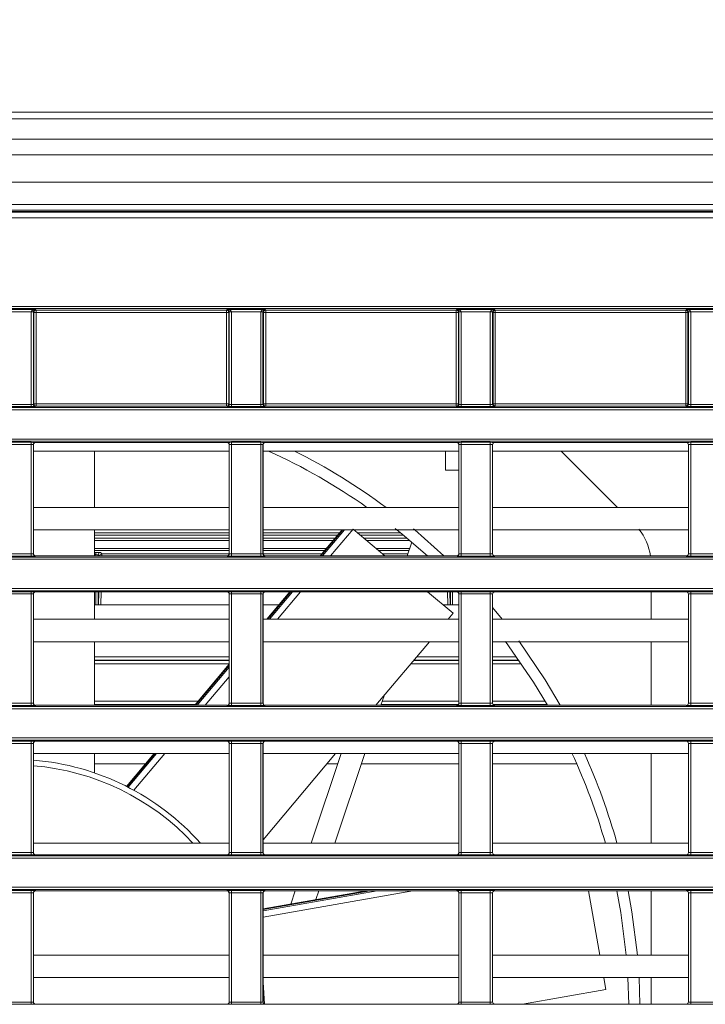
# Model space of a CAD drawing. Header units: millimetres. Extents: x 0 to 1118, y 0 to 864.
# Tile 92 of 256: x 130 to 146, y 437 to 459. Entities that reach past the tile are written whole.
import ezdxf

# ---------------------------------------------------------------- set-up
doc = ezdxf.new("R2010")
doc.units = ezdxf.units.MM
doc.styles.add('SLDTEXTSTYLE0', font='TXT', dxfattribs={"width": 0.605})
doc.dimstyles.new('SLDDIMSTYLE0', dxfattribs={"dimtxt": 3.175, "dimasz": 3.302, "dimexe": 0, "dimexo": 0.0625, "dimgap": 0.79375, "dimtad": 0, "dimtih": 1, "dimtoh": 1, "dimdec": 1, "dimlfac": 4, "dimrnd": 1e-09, "dimzin": 12, "dimdsep": 46, "dimtxsty": 'SLDTEXTSTYLE0', "dimsah": 1, "dimcen": 0.09, "dimadec": 0, "dimazin": 3, "dimtfac": 1, "dimtofl": 0, "dimtmove": 0, "dimatfit": 3, "dimfxl": 1, "dimfrac": 2, "dimtolj": 1, "dimtzin": 12, "dimarcsym": 0})

# ---------------------------------------------------------------- blocks, each defined once
blk = doc.blocks.new('_D_11')
at = {"color": 7, "linetype": 'Continuous', "lineweight": 0}
for p, q in [((93.377, 440.689), (93.377, 479.923)), ((315.67, 440.689), (315.67, 479.923)), ((93.377, 478.323), (199.067, 478.323)), ((315.67, 478.323), (209.981, 478.323))]:
    blk.add_line(p, q, dxfattribs=at)
for points in [[(93.377, 478.323), (96.679, 477.815), (96.679, 478.831)], [(315.67, 478.323), (312.368, 478.831), (312.368, 477.815)]]:
    blk.add_solid(points, dxfattribs=at)
at = {"color": 7, "linetype": 'Continuous', "lineweight": 0, "insert": (199.067, 479.98), "char_height": 3.175, "attachment_point": 1, "style": 'SLDTEXTSTYLE0'}
blk.add_mtext('889.2', dxfattribs=at)

msp = doc.modelspace()

# ---------------------------------------------------------------- linework, layer by layer
at = {"color": 7, "linetype": 'Continuous', "lineweight": 15}
for p, q in [((306.6114, 457.3386), (102.4364, 457.3386)), ((101.6538, 455.1208), (307.394, 455.1208)), ((306.6114, 455.2761), (102.4364, 455.2761)), ((107.0342, 450.7395), (217.2887, 450.7395)), ((216.6028, 449.9878), (107.3313, 449.9878)), ((130.589, 449.912), (130.589, 447.4791)), ((134.9088, 449.962), (130.639, 449.962)), ((134.9588, 447.4791), (134.9588, 449.912)), ((135.714, 449.912), (135.714, 447.4791)), ((140.0338, 449.962), (135.764, 449.962)), ((140.0838, 447.4791), (140.0838, 449.912)), ((140.839, 449.912), (140.839, 447.4791)), ((145.1588, 449.962), (140.889, 449.962)), ((145.2088, 447.4791), (145.2088, 449.912)), ((134.9588, 449.7714), (130.589, 449.7714)), ((131.948, 448.5139), (131.948, 449.7714)), ((140.0838, 449.7714), (135.714, 449.7714)), ((139.7858, 449.7714), (139.7858, 449.3459)), ((145.2088, 449.7714), (140.839, 449.7714)), ((142.3688, 449.7714), (143.6263, 448.5139)), ((134.9588, 448.5139), (130.589, 448.5139)), ((140.0838, 448.5139), (135.714, 448.5139)), ((145.2088, 448.5139), (140.839, 448.5139)), ((134.9588, 448.0139), (130.589, 448.0139)), ((131.948, 447.4291), (131.948, 448.0139)), ((140.0838, 448.0139), (135.714, 448.0139)), ((137.4779, 448.0139), (136.9872, 447.4291)), ((137.722, 448.0238), (138.4307, 447.4291)), ((145.2088, 448.0139), (140.839, 448.0139)), ((138.9323, 447.4291), (139.0354, 447.7373)), ((107.297, 447.4034), (216.6029, 447.4034)), ((134.9088, 447.4291), (130.639, 447.4291)), ((140.0338, 447.4291), (135.764, 447.4291)), ((145.1588, 447.4291), (140.889, 447.4291)), ((217.2888, 446.6517), (107.297, 446.6517)), ((130.589, 446.5759), (130.589, 444.143)), ((134.9088, 446.6259), (130.639, 446.6259)), ((131.948, 446.0139), (131.948, 446.6259)), ((132.04, 446.3386), (132.048, 446.6259)), ((134.9588, 444.143), (134.9588, 446.5759)), ((135.714, 446.5759), (135.714, 444.143)), ((140.0338, 446.6259), (135.764, 446.6259)), ((136.3132, 446.6259), (135.7998, 446.0139)), ((139.388, 446.6259), (139.9585, 446.1472)), ((139.8798, 446.6259), (139.8878, 446.3386)), ((140.0838, 444.143), (140.0838, 446.5759)), ((140.839, 446.5759), (140.839, 444.143)), ((145.1588, 446.6259), (140.889, 446.6259)), ((144.3767, 446.0139), (144.3767, 446.6259)), ((145.2088, 444.143), (145.2088, 446.5759)), ((134.9588, 446.3386), (131.948, 446.3386)), ((136.0722, 446.3386), (135.714, 446.3386)), ((140.0838, 446.3386), (139.7304, 446.3386)), ((139.8466, 446.0139), (139.9585, 446.1472)), ((140.839, 446.2772), (141.0551, 446.0139)), ((134.9588, 446.0139), (130.589, 446.0139)), ((140.0838, 446.0139), (135.714, 446.0139)), ((145.2088, 446.0139), (140.839, 446.0139)), ((134.9588, 445.5139), (130.589, 445.5139)), ((131.948, 444.093), (131.948, 445.5139)), ((140.0838, 445.5139), (135.714, 445.5139)), ((138.2348, 444.093), (139.4271, 445.5139)), ((145.2088, 445.5139), (140.839, 445.5139)), ((144.3767, 444.093), (144.3767, 445.5139)), ((134.9588, 445.1036), (131.948, 445.1036)), ((134.9588, 445.0117), (134.1879, 444.093)), ((140.0838, 445.1036), (139.0827, 445.1036)), ((141.4226, 445.1036), (140.839, 445.1036)), ((138.4152, 444.308), (138.3433, 444.093)), ((134.9088, 444.093), (130.639, 444.093)), ((140.0338, 444.093), (135.764, 444.093)), ((145.1588, 444.093), (140.889, 444.093)), ((130.589, 443.2398), (130.589, 440.8069)), ((134.9088, 443.2898), (130.639, 443.2898)), ((134.9588, 440.8069), (134.9588, 443.2398)), ((135.714, 443.2398), (135.714, 440.8069)), ((140.0338, 443.2898), (135.764, 443.2898)), ((140.0838, 440.8069), (140.0838, 443.2398)), ((140.839, 443.2398), (140.839, 440.8069)), ((145.1588, 443.2898), (140.889, 443.2898)), ((145.2088, 440.8069), (145.2088, 443.2398)), ((134.9588, 443.0139), (130.589, 443.0139)), ((131.948, 442.5918), (131.948, 443.0139)), ((133.2825, 443.0139), (132.6683, 442.282)), ((135.714, 441.0889), (137.3293, 443.0139)), ((140.0838, 443.0139), (135.714, 443.0139)), ((136.7858, 441.0139), (137.455, 443.0139)), ((137.9822, 443.0139), (137.313, 441.0139)), ((145.2088, 443.0139), (140.839, 443.0139)), ((144.3767, 441.0139), (144.3767, 443.0139)), ((131.948, 442.7836), (133.0892, 442.7836)), ((137.1361, 442.7836), (137.3779, 442.7836)), ((137.9051, 442.7836), (140.0838, 442.7836)), ((140.839, 442.7836), (142.72, 442.7836)), ((134.9588, 441.0139), (130.589, 441.0139)), ((140.0838, 441.0139), (135.714, 441.0139)), ((145.2088, 441.0139), (140.839, 441.0139)), ((134.9088, 440.7569), (130.639, 440.7569)), ((140.0338, 440.7569), (135.764, 440.7569)), ((145.1588, 440.7569), (140.889, 440.7569)), ((134.9088, 439.9537), (130.639, 439.9537)), ((138.0186, 439.9537), (135.714, 439.5473)), ((140.0338, 439.9537), (135.764, 439.9537)), ((136.3315, 439.6562), (136.431, 439.9537)), ((136.9582, 439.9537), (136.8918, 439.755)), ((145.1588, 439.9537), (140.889, 439.9537)), ((142.9798, 439.9537), (143.2337, 438.5139)), ((144.3767, 438.5139), (144.3767, 439.9537)), ((130.589, 439.9037), (130.589, 437.4708)), ((134.9588, 437.4708), (134.9588, 439.9037)), ((135.714, 439.9037), (135.714, 437.4708)), ((140.0838, 437.4708), (140.0838, 439.9037)), ((140.839, 439.9037), (140.839, 437.4708)), ((145.2088, 437.4708), (145.2088, 439.9037)), ((134.9588, 438.5139), (130.589, 438.5139)), ((140.0838, 438.5139), (135.714, 438.5139)), ((145.2088, 438.5139), (140.839, 438.5139)), ((134.9588, 438.0139), (130.589, 438.0139)), ((140.0838, 438.0139), (135.714, 438.0139)), ((145.2088, 438.0139), (140.839, 438.0139)), ((143.3224, 438.0104), (143.3685, 437.7491)), ((143.8758, 437.4208), (143.856, 438.0168)), ((144.1065, 438.0152), (144.1258, 437.4208)), ((144.3767, 437.4208), (144.3767, 438.0139)), ((135.714, 437.9132), (135.7494, 437.423)), ((141.5067, 437.4208), (143.3685, 437.7491)), ((134.9088, 437.4208), (130.639, 437.4208)), ((140.0338, 437.4208), (135.764, 437.4208)), ((145.1588, 437.4208), (140.889, 437.4208))]:
    msp.add_line(p, q, dxfattribs=at)
at = {"color": 9, "linetype": 'Continuous', "lineweight": 0}
for p, q in [((306.6114, 457.1922), (102.4364, 457.1922)), ((306.6114, 456.7351), (102.4364, 456.7351)), ((306.6114, 456.3815), (102.4364, 456.3815)), ((306.6114, 455.7761), (102.4364, 455.7761)), ((101.6611, 455.1033), (307.3868, 455.1033)), ((306.6114, 455.1511), (102.4364, 455.1511)), ((307.3868, 454.9783), (101.6611, 454.9783)), ((105.0123, 453.0003), (304.0356, 453.0003)), ((304.0356, 452.9503), (105.0123, 452.9503)), ((129.7873, 452.928), (130.6355, 452.928)), ((130.6355, 452.928), (130.6486, 452.9149)), ((130.6486, 452.9149), (134.8992, 452.9149)), ((130.6486, 452.9149), (130.6486, 452.8649)), ((134.8992, 452.9149), (134.9123, 452.928)), ((134.8992, 452.8649), (134.8992, 452.9149)), ((134.9123, 452.928), (135.7605, 452.928)), ((135.7605, 452.928), (135.7736, 452.9149)), ((135.7736, 452.9149), (140.0242, 452.9149)), ((135.7736, 452.9149), (135.7736, 452.8649)), ((140.0242, 452.9149), (140.0373, 452.928)), ((140.0242, 452.8649), (140.0242, 452.9149)), ((140.0373, 452.928), (140.8855, 452.928)), ((140.8855, 452.928), (140.8986, 452.9149)), ((140.8986, 452.9149), (145.1492, 452.9149)), ((140.8986, 452.9149), (140.8986, 452.8649)), ((145.1492, 452.9149), (145.1623, 452.928)), ((145.1492, 452.8649), (145.1492, 452.9149)), ((145.1623, 452.928), (146.0105, 452.928)), ((130.5373, 452.878), (129.8855, 452.878)), ((130.5873, 452.8771), (130.5373, 452.878)), ((130.5373, 450.8118), (130.5373, 452.8763)), ((130.5873, 452.8763), (130.5373, 452.8763)), ((130.5986, 452.8649), (130.5873, 452.8763)), ((130.5873, 452.8763), (130.5873, 450.8135)), ((130.5986, 450.8248), (130.5986, 452.8649)), ((130.5986, 452.8649), (130.6486, 452.8649)), ((130.6486, 452.8649), (130.6486, 450.8248)), ((134.8992, 452.8649), (130.6486, 452.8649)), ((134.9492, 452.8649), (134.8992, 452.8649)), ((134.8992, 450.8248), (134.8992, 452.8649)), ((134.9605, 452.8763), (134.9492, 452.8649)), ((134.9492, 452.8649), (134.9492, 450.8248)), ((135.0105, 452.878), (134.9605, 452.8771)), ((134.9605, 450.8135), (134.9605, 452.8763)), ((135.0105, 452.8763), (134.9605, 452.8763)), ((135.6623, 452.878), (135.0105, 452.878)), ((135.0105, 452.8763), (135.0105, 450.8118)), ((135.7123, 452.8771), (135.6623, 452.878)), ((135.6623, 450.8118), (135.6623, 452.8763)), ((135.7123, 452.8763), (135.6623, 452.8763)), ((135.7236, 452.8649), (135.7123, 452.8763)), ((135.7123, 452.8763), (135.7123, 450.8135)), ((135.7236, 450.8248), (135.7236, 452.8649)), ((135.7236, 452.8649), (135.7736, 452.8649)), ((140.0242, 452.8649), (135.7736, 452.8649)), ((135.7736, 452.8649), (135.7736, 450.8248)), ((140.0742, 452.8649), (140.0242, 452.8649)), ((140.0242, 450.8248), (140.0242, 452.8649)), ((140.0855, 452.8763), (140.0742, 452.8649)), ((140.0742, 452.8649), (140.0742, 450.8248)), ((140.1355, 452.878), (140.0855, 452.8771)), ((140.1355, 452.8763), (140.0855, 452.8763)), ((140.0855, 450.8135), (140.0855, 452.8763)), ((140.7873, 452.878), (140.1355, 452.878)), ((140.1355, 452.8763), (140.1355, 450.8118)), ((140.8373, 452.8771), (140.7873, 452.878)), ((140.7873, 450.8118), (140.7873, 452.8763)), ((140.8373, 452.8763), (140.7873, 452.8763)), ((140.8486, 452.8649), (140.8373, 452.8763)), ((140.8373, 452.8763), (140.8373, 450.8135)), ((140.8486, 450.8248), (140.8486, 452.8649)), ((140.8486, 452.8649), (140.8986, 452.8649)), ((140.8986, 452.8649), (140.8986, 450.8248)), ((145.1492, 452.8649), (140.8986, 452.8649)), ((145.1992, 452.8649), (145.1492, 452.8649)), ((145.1492, 450.8248), (145.1492, 452.8649)), ((145.2105, 452.8763), (145.1992, 452.8649)), ((145.1992, 452.8649), (145.1992, 450.8248)), ((145.2605, 452.878), (145.2105, 452.8771)), ((145.2605, 452.8763), (145.2105, 452.8763)), ((145.2105, 450.8135), (145.2105, 452.8763)), ((145.9123, 452.878), (145.2605, 452.878)), ((145.2605, 452.8763), (145.2605, 450.8118)), ((129.8855, 450.8118), (130.5373, 450.8118)), ((130.5373, 450.7618), (129.8855, 450.7618)), ((130.5373, 450.8118), (130.5373, 450.7618)), ((130.5873, 450.8135), (130.5986, 450.8248)), ((130.5986, 450.8248), (130.6486, 450.8248)), ((130.6486, 450.7749), (130.6373, 450.7635)), ((130.6486, 450.8248), (130.6486, 450.7749)), ((130.6486, 450.8248), (134.8992, 450.8248)), ((134.8992, 450.7749), (130.6486, 450.7749)), ((134.8992, 450.7749), (134.8992, 450.8248)), ((134.8992, 450.8248), (134.9492, 450.8248)), ((134.9106, 450.7635), (134.8992, 450.7749)), ((134.9492, 450.8248), (134.9605, 450.8135)), ((135.0105, 450.8118), (135.6623, 450.8118)), ((135.0105, 450.8118), (135.0105, 450.7618)), ((135.6623, 450.7618), (135.0105, 450.7618)), ((135.6623, 450.8118), (135.6623, 450.7618)), ((135.7123, 450.8135), (135.7236, 450.8248)), ((135.7236, 450.8248), (135.7736, 450.8248)), ((135.7736, 450.7749), (135.7623, 450.7635)), ((135.7736, 450.8248), (135.7736, 450.7749)), ((135.7736, 450.8248), (140.0242, 450.8248)), ((140.0242, 450.7749), (135.7736, 450.7749)), ((140.0242, 450.7749), (140.0242, 450.8248)), ((140.0242, 450.8248), (140.0742, 450.8248)), ((140.0356, 450.7635), (140.0242, 450.7749)), ((140.0742, 450.8248), (140.0855, 450.8135)), ((140.1355, 450.8118), (140.7873, 450.8118)), ((140.1355, 450.8118), (140.1355, 450.7618)), ((140.7873, 450.7618), (140.1355, 450.7618)), ((140.7873, 450.8118), (140.7873, 450.7618)), ((140.8373, 450.8135), (140.8486, 450.8248)), ((140.8486, 450.8248), (140.8986, 450.8248)), ((140.8986, 450.7749), (140.8873, 450.7635)), ((140.8986, 450.8248), (140.8986, 450.7749)), ((140.8986, 450.8248), (145.1492, 450.8248)), ((145.1492, 450.7749), (140.8986, 450.7749)), ((145.1492, 450.7749), (145.1492, 450.8248)), ((145.1492, 450.8248), (145.1992, 450.8248)), ((145.1606, 450.7635), (145.1492, 450.7749)), ((145.1992, 450.8248), (145.2105, 450.8135)), ((145.2605, 450.8118), (145.2605, 450.7618)), ((145.2605, 450.8118), (145.9123, 450.8118)), ((145.9123, 450.7618), (145.2605, 450.7618)), ((217.3898, 450.6895), (107.0342, 450.6895)), ((107.3313, 450.0378), (216.7516, 450.0378)), ((129.8855, 449.9655), (130.5373, 449.9655)), ((130.5373, 449.9155), (129.8855, 449.9155)), ((130.5373, 449.9655), (130.5373, 449.9155)), ((130.5373, 447.4756), (130.5373, 449.9155)), ((130.5873, 449.9138), (130.5873, 447.4774)), ((130.589, 449.912), (130.5873, 449.9138)), ((130.6373, 449.9638), (130.639, 449.962)), ((134.9088, 449.962), (134.9106, 449.9638)), ((134.9605, 449.9138), (134.9588, 449.912)), ((134.9605, 447.4774), (134.9605, 449.9138)), ((135.0105, 449.9655), (135.6623, 449.9655)), ((135.0105, 449.9655), (135.0105, 449.9155)), ((135.6623, 449.9155), (135.0105, 449.9155)), ((135.0105, 449.9155), (135.0105, 447.4756)), ((135.6623, 449.9655), (135.6623, 449.9155)), ((135.6623, 447.4756), (135.6623, 449.9155)), ((135.7123, 449.9138), (135.7123, 447.4774)), ((135.714, 449.912), (135.7123, 449.9138)), ((135.7623, 449.9638), (135.764, 449.962)), ((140.0338, 449.962), (140.0356, 449.9638)), ((140.0855, 449.9138), (140.0838, 449.912)), ((140.0855, 447.4774), (140.0855, 449.9138)), ((140.1355, 449.9655), (140.7873, 449.9655)), ((140.1355, 449.9655), (140.1355, 449.9155)), ((140.7873, 449.9155), (140.1355, 449.9155)), ((140.1355, 449.9155), (140.1355, 447.4756)), ((140.7873, 449.9655), (140.7873, 449.9155)), ((140.7873, 447.4756), (140.7873, 449.9155)), ((140.8373, 449.9138), (140.8373, 447.4774)), ((140.839, 449.912), (140.8373, 449.9138)), ((140.8873, 449.9638), (140.889, 449.962)), ((145.1588, 449.962), (145.1606, 449.9638)), ((145.2105, 449.9138), (145.2088, 449.912)), ((145.2105, 447.4774), (145.2105, 449.9138)), ((145.2605, 449.9655), (145.9123, 449.9655)), ((145.2605, 449.9655), (145.2605, 449.9155)), ((145.9123, 449.9155), (145.2605, 449.9155)), ((145.2605, 449.9155), (145.2605, 447.4756)), ((131.948, 447.9458), (134.9588, 447.9458)), ((134.9588, 447.8959), (131.948, 447.8959)), ((135.714, 447.9458), (137.4208, 447.9458)), ((137.3789, 447.8959), (135.714, 447.8959)), ((137.4977, 448.0139), (137.007, 447.4291)), ((137.0415, 447.4291), (137.5322, 448.0139)), ((137.722, 448.0238), (137.223, 447.4291)), ((137.8149, 447.9458), (138.7842, 447.9458)), ((138.8455, 447.8959), (137.8745, 447.8959)), ((131.948, 447.8234), (134.9588, 447.8234)), ((134.9588, 447.7734), (131.948, 447.7734)), ((135.714, 447.8234), (137.3181, 447.8234)), ((137.2761, 447.7734), (135.714, 447.7734)), ((137.9609, 447.8234), (138.9331, 447.8234)), ((138.9927, 447.7734), (138.0205, 447.7734)), ((129.8855, 447.4756), (130.5373, 447.4756)), ((130.5373, 447.4257), (129.8855, 447.4257)), ((130.5373, 447.4756), (130.5373, 447.4257)), ((130.5873, 447.4774), (130.589, 447.4791)), ((130.639, 447.4291), (130.6373, 447.4274)), ((131.948, 447.5967), (134.9588, 447.5967)), ((134.9588, 447.5467), (131.948, 447.5467)), ((131.948, 447.5074), (131.983, 447.5074)), ((131.983, 447.4574), (131.948, 447.4574)), ((131.983, 447.4574), (131.983, 447.5074)), ((131.983, 447.4291), (131.983, 447.4574)), ((132.033, 447.4557), (132.033, 447.4291)), ((132.0595, 447.4291), (132.033, 447.4557)), ((132.083, 447.5056), (132.1144, 447.4742)), ((132.1144, 447.4742), (134.9585, 447.4742)), ((132.1144, 447.4291), (132.1144, 447.4742)), ((134.9106, 447.4274), (134.9088, 447.4291)), ((134.9588, 447.4791), (134.9605, 447.4774)), ((135.0105, 447.4756), (135.6623, 447.4756)), ((135.0105, 447.4756), (135.0105, 447.4257)), ((135.6623, 447.4257), (135.0105, 447.4257)), ((135.6623, 447.4756), (135.6623, 447.4257)), ((135.7123, 447.4774), (135.714, 447.4791)), ((135.714, 447.5967), (137.1278, 447.5967)), ((137.0859, 447.5467), (135.714, 447.5467)), ((135.7143, 447.4742), (137.0251, 447.4742)), ((135.764, 447.4291), (135.7623, 447.4274)), ((138.2311, 447.5967), (138.9883, 447.5967)), ((138.9716, 447.5467), (138.2907, 447.5467)), ((138.377, 447.4742), (138.9473, 447.4742)), ((140.0356, 447.4274), (140.0338, 447.4291)), ((140.0838, 447.4791), (140.0855, 447.4774)), ((140.1355, 447.4756), (140.1355, 447.4257)), ((140.1355, 447.4756), (140.7873, 447.4756)), ((140.7873, 447.4257), (140.1355, 447.4257)), ((140.7873, 447.4756), (140.7873, 447.4257)), ((140.8373, 447.4774), (140.839, 447.4791)), ((140.889, 447.4291), (140.8873, 447.4274)), ((145.1606, 447.4274), (145.1588, 447.4291)), ((145.2088, 447.4791), (145.2105, 447.4774)), ((145.2605, 447.4756), (145.9123, 447.4756)), ((145.2605, 447.4756), (145.2605, 447.4257)), ((145.9123, 447.4257), (145.2605, 447.4257)), ((216.7517, 447.3534), (107.297, 447.3534)), ((107.297, 446.7016), (217.39, 446.7016)), ((129.8855, 446.6294), (130.5373, 446.6294)), ((130.5373, 446.5794), (129.8855, 446.5794)), ((130.5373, 446.5794), (130.5373, 446.6294)), ((130.5373, 444.1395), (130.5373, 446.5794)), ((130.5873, 446.5777), (130.5873, 444.1412)), ((130.589, 446.5759), (130.5873, 446.5777)), ((130.6373, 446.6277), (130.639, 446.6259)), ((131.983, 446.3386), (131.983, 446.6259)), ((132.033, 446.6259), (132.033, 446.3386)), ((132.0992, 446.6259), (132.0912, 446.3386)), ((134.9088, 446.6259), (134.9106, 446.6277)), ((134.9605, 446.5777), (134.9588, 446.5759)), ((134.9605, 444.1412), (134.9605, 446.5777)), ((135.0105, 446.6294), (135.6623, 446.6294)), ((135.0105, 446.5794), (135.0105, 446.6294)), ((135.6623, 446.5794), (135.0105, 446.5794)), ((135.0105, 446.5794), (135.0105, 444.1395)), ((135.6623, 446.5794), (135.6623, 446.6294)), ((135.6623, 444.1395), (135.6623, 446.5794)), ((135.7123, 446.5777), (135.7123, 444.1412)), ((135.714, 446.5759), (135.7123, 446.5777)), ((135.7623, 446.6277), (135.764, 446.6259)), ((136.333, 446.6259), (135.8195, 446.0139)), ((135.854, 446.0139), (136.3675, 446.6259)), ((136.549, 446.6259), (136.0356, 446.0139)), ((139.8366, 446.3386), (139.8286, 446.6259)), ((139.8948, 446.3386), (139.8948, 446.6259)), ((139.9448, 446.6259), (139.9448, 446.3386)), ((140.0338, 446.6259), (140.0356, 446.6277)), ((140.0855, 446.5777), (140.0838, 446.5759)), ((140.0855, 444.1412), (140.0855, 446.5777)), ((140.1355, 446.6294), (140.7873, 446.6294)), ((140.1355, 446.5794), (140.1355, 446.6294)), ((140.7873, 446.5794), (140.1355, 446.5794)), ((140.1355, 446.5794), (140.1355, 444.1395)), ((140.7873, 446.5794), (140.7873, 446.6294)), ((140.7873, 444.1395), (140.7873, 446.5794)), ((140.8373, 446.5777), (140.8373, 444.1412)), ((140.839, 446.5759), (140.8373, 446.5777)), ((140.8873, 446.6277), (140.889, 446.6259)), ((145.1588, 446.6259), (145.1606, 446.6277)), ((145.2105, 446.5777), (145.2088, 446.5759)), ((145.2105, 444.1412), (145.2105, 446.5777)), ((145.2605, 446.6294), (145.9123, 446.6294)), ((145.2605, 446.5794), (145.2605, 446.6294)), ((145.9123, 446.5794), (145.2605, 446.5794)), ((145.2605, 446.5794), (145.2605, 444.1395)), ((131.948, 445.1785), (134.9588, 445.1785)), ((131.948, 445.0911), (134.9588, 445.0911)), ((134.9588, 445.0162), (131.948, 445.0162)), ((134.9588, 444.9882), (134.2076, 444.093)), ((140.0838, 445.0162), (139.0094, 445.0162)), ((139.0723, 445.0911), (140.0838, 445.0911)), ((139.1456, 445.1785), (140.0838, 445.1785)), ((140.839, 445.1785), (141.3702, 445.1785)), ((140.839, 445.0911), (141.4312, 445.0911)), ((141.4827, 445.0162), (140.839, 445.0162)), ((134.2421, 444.093), (134.9588, 444.9471)), ((134.9588, 444.7307), (134.4237, 444.093)), ((129.8855, 444.1395), (130.5373, 444.1395)), ((130.5373, 444.0895), (130.5373, 444.1395)), ((130.5873, 444.1412), (130.589, 444.143)), ((131.948, 444.1873), (134.267, 444.1873)), ((134.2041, 444.1123), (131.948, 444.1123)), ((134.9588, 444.143), (134.9605, 444.1412)), ((135.0105, 444.0895), (135.0105, 444.1395)), ((135.0105, 444.1395), (135.6623, 444.1395)), ((135.6623, 444.0895), (135.6623, 444.1395)), ((135.7123, 444.1412), (135.714, 444.143)), ((140.0733, 444.1123), (138.3497, 444.1123)), ((138.3748, 444.1873), (140.0838, 444.1873)), ((140.0838, 444.143), (140.0855, 444.1412)), ((140.1355, 444.0895), (140.1355, 444.1395)), ((140.1355, 444.1395), (140.7873, 444.1395)), ((140.7873, 444.0895), (140.7873, 444.1395)), ((140.8373, 444.1412), (140.839, 444.143)), ((140.839, 444.1873), (142.0062, 444.1873)), ((142.0496, 444.1123), (140.8495, 444.1123)), ((145.2088, 444.143), (145.2105, 444.1412)), ((145.2605, 444.0895), (145.2605, 444.1395)), ((145.2605, 444.1395), (145.9123, 444.1395)), ((99.8275, 444.0673), (226.8837, 444.0673)), ((226.8837, 444.0173), (99.8275, 444.0173)), ((130.5373, 444.0895), (129.8855, 444.0895)), ((130.639, 444.093), (130.6373, 444.0913)), ((134.9106, 444.0913), (134.9088, 444.093)), ((135.6623, 444.0895), (135.0105, 444.0895)), ((135.764, 444.093), (135.7623, 444.0913)), ((140.0356, 444.0913), (140.0338, 444.093)), ((140.7873, 444.0895), (140.1355, 444.0895)), ((140.889, 444.093), (140.8873, 444.0913)), ((145.1606, 444.0913), (145.1588, 444.093)), ((145.9123, 444.0895), (145.2605, 444.0895)), ((99.8275, 443.3655), (227.4982, 443.3655)), ((227.4982, 443.3155), (99.8275, 443.3155)), ((129.8855, 443.2933), (130.5373, 443.2933)), ((130.5373, 443.2433), (129.8855, 443.2433)), ((130.5373, 443.2433), (130.5373, 443.2933)), ((130.5373, 440.8034), (130.5373, 443.2433)), ((130.5873, 443.2415), (130.5873, 440.8051)), ((130.589, 443.2398), (130.5873, 443.2415)), ((130.6373, 443.2915), (130.639, 443.2898)), ((134.9088, 443.2898), (134.9106, 443.2915)), ((134.9605, 443.2415), (134.9588, 443.2398)), ((134.9605, 440.8051), (134.9605, 443.2415)), ((135.0105, 443.2933), (135.6623, 443.2933)), ((135.0105, 443.2433), (135.0105, 443.2933)), ((135.6623, 443.2433), (135.0105, 443.2433)), ((135.0105, 443.2433), (135.0105, 440.8034)), ((135.6623, 443.2433), (135.6623, 443.2933)), ((135.6623, 440.8034), (135.6623, 443.2433)), ((135.7123, 443.2415), (135.7123, 440.8051)), ((135.714, 443.2398), (135.7123, 443.2415)), ((135.7623, 443.2915), (135.764, 443.2898)), ((140.0338, 443.2898), (140.0356, 443.2915)), ((140.0855, 443.2415), (140.0838, 443.2398)), ((140.0855, 440.8051), (140.0855, 443.2415)), ((140.1355, 443.2933), (140.7873, 443.2933)), ((140.1355, 443.2433), (140.1355, 443.2933)), ((140.7873, 443.2433), (140.1355, 443.2433)), ((140.1355, 443.2433), (140.1355, 440.8034)), ((140.7873, 443.2433), (140.7873, 443.2933)), ((140.7873, 440.8034), (140.7873, 443.2433)), ((140.8373, 443.2415), (140.8373, 440.8051)), ((140.839, 443.2398), (140.8373, 443.2415)), ((140.8873, 443.2915), (140.889, 443.2898)), ((145.1588, 443.2898), (145.1606, 443.2915)), ((145.2105, 443.2415), (145.2088, 443.2398)), ((145.2105, 440.8051), (145.2105, 443.2415)), ((145.2605, 443.2933), (145.9123, 443.2933)), ((145.2605, 443.2433), (145.2605, 443.2933)), ((145.9123, 443.2433), (145.2605, 443.2433)), ((145.2605, 443.2433), (145.2605, 440.8034)), ((133.3022, 443.0139), (132.6819, 442.2747)), ((132.706, 442.2624), (133.3367, 443.0139)), ((133.5183, 443.0139), (132.8316, 442.1956)), ((129.8855, 440.8034), (130.5373, 440.8034)), ((130.5373, 440.7534), (130.5373, 440.8034)), ((130.5873, 440.8051), (130.589, 440.8069)), ((134.9588, 440.8069), (134.9605, 440.8051)), ((135.0105, 440.7534), (135.0105, 440.8034)), ((135.0105, 440.8034), (135.6623, 440.8034)), ((135.6623, 440.7534), (135.6623, 440.8034)), ((135.7123, 440.8051), (135.714, 440.8069)), ((140.0838, 440.8069), (140.0855, 440.8051)), ((140.1355, 440.7534), (140.1355, 440.8034)), ((140.1355, 440.8034), (140.7873, 440.8034)), ((140.7873, 440.7534), (140.7873, 440.8034)), ((140.8373, 440.8051), (140.839, 440.8069)), ((145.2088, 440.8069), (145.2105, 440.8051)), ((145.2605, 440.7534), (145.2605, 440.8034)), ((145.2605, 440.8034), (145.9123, 440.8034)), ((99.8275, 440.7311), (230.6879, 440.7311)), ((230.6879, 440.6812), (99.8275, 440.6812)), ((130.5373, 440.7534), (129.8855, 440.7534)), ((130.639, 440.7569), (130.6373, 440.7551)), ((134.9106, 440.7551), (134.9088, 440.7569)), ((135.6623, 440.7534), (135.0105, 440.7534)), ((135.764, 440.7569), (135.7623, 440.7551)), ((140.0356, 440.7551), (140.0338, 440.7569)), ((140.7873, 440.7534), (140.1355, 440.7534)), ((140.889, 440.7569), (140.8873, 440.7551)), ((145.1606, 440.7551), (145.1588, 440.7569)), ((145.9123, 440.7534), (145.2605, 440.7534)), ((99.8275, 440.0294), (230.6879, 440.0294)), ((230.6879, 439.9794), (99.8275, 439.9794)), ((129.8855, 439.9571), (130.5373, 439.9571)), ((130.5373, 439.9072), (130.5373, 439.9571)), ((130.6373, 439.9554), (130.639, 439.9537)), ((134.9088, 439.9537), (134.9106, 439.9554)), ((134.9588, 439.8905), (134.9255, 439.9508)), ((135.0105, 439.9571), (135.6623, 439.9571)), ((135.0105, 439.9072), (135.0105, 439.9571)), ((135.6623, 439.9072), (135.6623, 439.9571)), ((139.0589, 439.9537), (135.714, 439.3639)), ((135.714, 439.5051), (138.2579, 439.9537)), ((138.1057, 439.9537), (135.714, 439.532)), ((135.7623, 439.9554), (135.764, 439.9537)), ((140.0338, 439.9537), (140.0356, 439.9554)), ((140.1355, 439.9571), (140.7873, 439.9571)), ((140.1355, 439.9072), (140.1355, 439.9571)), ((140.7873, 439.9072), (140.7873, 439.9571)), ((140.8873, 439.9554), (140.889, 439.9537)), ((145.1588, 439.9537), (145.1606, 439.9554)), ((145.2605, 439.9571), (145.9123, 439.9571)), ((145.2605, 439.9072), (145.2605, 439.9571)), ((130.5373, 439.9072), (129.8855, 439.9072)), ((130.5373, 437.4673), (130.5373, 439.9072)), ((130.5873, 439.9054), (130.5873, 437.469)), ((130.589, 439.9037), (130.5873, 439.9054)), ((134.9605, 439.9054), (134.9588, 439.9037)), ((134.9605, 437.469), (134.9605, 439.9054)), ((135.6623, 439.9072), (135.0105, 439.9072)), ((135.0105, 439.9072), (135.0105, 437.4673)), ((135.6623, 437.4673), (135.6623, 439.9072)), ((135.7123, 439.9054), (135.7123, 437.469)), ((135.714, 439.9037), (135.7123, 439.9054)), ((140.0855, 439.9054), (140.0838, 439.9037)), ((140.0855, 437.469), (140.0855, 439.9054)), ((140.7873, 439.9072), (140.1355, 439.9072)), ((140.1355, 439.9072), (140.1355, 437.4673)), ((140.7873, 437.4673), (140.7873, 439.9072)), ((140.8373, 439.9054), (140.8373, 437.469)), ((140.839, 439.9037), (140.8373, 439.9054)), ((145.2105, 439.9054), (145.2088, 439.9037)), ((145.2105, 437.469), (145.2105, 439.9054)), ((145.9123, 439.9072), (145.2605, 439.9072)), ((145.2605, 439.9072), (145.2605, 437.4673)), ((129.8855, 437.4673), (130.5373, 437.4673)), ((130.5373, 437.4173), (129.8855, 437.4173)), ((130.5373, 437.4173), (130.5373, 437.4673)), ((130.5873, 437.469), (130.589, 437.4708)), ((130.639, 437.4208), (130.6373, 437.419)), ((134.9106, 437.419), (134.9088, 437.4208)), ((134.9588, 437.4708), (134.9605, 437.469)), ((135.0105, 437.4173), (135.0105, 437.4673)), ((135.0105, 437.4673), (135.6623, 437.4673)), ((135.6623, 437.4173), (135.0105, 437.4173)), ((135.6623, 437.4173), (135.6623, 437.4673)), ((135.7123, 437.469), (135.714, 437.4708)), ((135.764, 437.4208), (135.7623, 437.419)), ((140.0356, 437.419), (140.0338, 437.4208)), ((140.0838, 437.4708), (140.0855, 437.469)), ((140.1355, 437.4173), (140.1355, 437.4673)), ((140.1355, 437.4673), (140.7873, 437.4673)), ((140.7873, 437.4173), (140.1355, 437.4173)), ((140.7873, 437.4173), (140.7873, 437.4673)), ((140.8373, 437.469), (140.839, 437.4708)), ((140.889, 437.4208), (140.8873, 437.419)), ((145.1606, 437.419), (145.1588, 437.4208)), ((145.2088, 437.4708), (145.2105, 437.469)), ((145.2605, 437.4173), (145.2605, 437.4673)), ((145.2605, 437.4673), (145.9123, 437.4673)), ((145.9123, 437.4173), (145.2605, 437.4173))]:
    msp.add_line(p, q, dxfattribs=at)
at = {"color": 7, "linetype": 'Continuous', "lineweight": 15, "flags": 128}
for points in [[(139.3854, 447.4291), (138.8228, 447.9144), (138.6605, 448.0449)], [(139.0719, 448.0331), (139.102, 448.0081), (139.7528, 447.4291)], [(142.0607, 444.093), (141.748, 444.6125), (141.1236, 445.5177)], [(141.422, 445.5349), (142.0124, 444.6615), (142.3479, 444.093)], [(143.8197, 438.5139), (143.6986, 439.4693), (143.6109, 439.9537)], [(143.8658, 439.9537), (143.9499, 439.4812), (144.0707, 438.5139)]]:
    msp.add_lwpolyline(points, dxfattribs=at)
at = {"color": 9, "linetype": 'Continuous', "lineweight": 0}
for centre, radius, start, end in [((130.6486, 452.8649), 0.05, 90.02044, 179.97956), ((134.8992, 452.8649), 0.05, 0.02044, 89.97956), ((135.7736, 452.8649), 0.05, 90.02044, 179.97956), ((140.0242, 452.8649), 0.05, 0.02044, 89.97956), ((140.8986, 452.8649), 0.05, 90.02044, 179.97956), ((145.1492, 452.8649), 0.05, 0.02044, 89.97956), ((130.6373, 450.8135), 0.05, 180.02044, 269.97956), ((130.6486, 450.8249), 0.05, 180.02044, 269.97956), ((134.8992, 450.8249), 0.05, 270.02044, 359.97956), ((134.9105, 450.8135), 0.05, 270.02044, 359.97956), ((135.7623, 450.8135), 0.05, 180.02044, 269.97956), ((135.7736, 450.8249), 0.05, 180.02044, 269.97956), ((140.0242, 450.8249), 0.05, 270.02044, 359.97956), ((140.0355, 450.8135), 0.05, 270.02044, 359.97956), ((140.8873, 450.8135), 0.05, 180.02044, 269.97956), ((140.8986, 450.8249), 0.05, 180.02044, 269.97956), ((145.1492, 450.8249), 0.05, 270.02044, 359.97956), ((145.1605, 450.8135), 0.05, 270.02044, 359.97956), ((130.6373, 449.9138), 0.05, 90.02044, 179.97956), ((134.9105, 449.9138), 0.05, 0.02044, 89.97956), ((135.7623, 449.9138), 0.05, 90.02044, 179.97956), ((140.0355, 449.9138), 0.05, 0.02044, 89.97956), ((140.8873, 449.9138), 0.05, 90.02044, 179.97956), ((145.1605, 449.9138), 0.05, 0.02044, 89.97956), ((130.6373, 447.4774), 0.05, 180.02044, 269.97956), ((132.083, 447.4556), 0.05, 90.02044, 179.97956), ((132.1144, 447.4242), 0.05, 90.02069, 174.33085), ((134.9105, 447.4774), 0.05, 270.02044, 359.97956), ((135.7623, 447.4774), 0.05, 180.02044, 269.97956), ((140.0355, 447.4774), 0.05, 270.02044, 359.97956), ((140.8873, 447.4774), 0.05, 180.02044, 269.97956), ((145.1605, 447.4774), 0.05, 270.02044, 359.97956), ((130.6373, 446.5776), 0.05, 90.02044, 179.97956), ((134.9105, 446.5776), 0.05, 0.02044, 89.97956), ((135.7623, 446.5776), 0.05, 90.02044, 179.97956), ((140.0355, 446.5776), 0.05, 0.02044, 89.97956), ((140.8873, 446.5776), 0.05, 90.02044, 179.97956), ((145.1605, 446.5776), 0.05, 0.02044, 89.97956), ((130.6373, 444.1413), 0.05, 180.02044, 269.97956), ((134.9105, 444.1413), 0.05, 270.02044, 359.97956), ((135.7623, 444.1413), 0.05, 180.02044, 269.97956), ((140.0355, 444.1413), 0.05, 270.02044, 359.97956), ((140.8873, 444.1413), 0.05, 180.02044, 269.97956), ((145.1605, 444.1413), 0.05, 270.02044, 359.97956), ((130.6373, 443.2415), 0.05, 90.02044, 179.97956), ((134.9105, 443.2415), 0.05, 0.02044, 89.97956), ((135.7623, 443.2415), 0.05, 90.02044, 179.97956), ((140.0355, 443.2415), 0.05, 0.02044, 89.97956), ((140.8873, 443.2415), 0.05, 90.02044, 179.97956), ((145.1605, 443.2415), 0.05, 0.02044, 89.97956), ((130.1267, 437.2636), 5.5, 42.99046, 85.17763), ((130.6373, 440.8052), 0.05, 180.02044, 269.97956), ((134.9105, 440.8052), 0.05, 270.02044, 359.97956), ((135.7623, 440.8052), 0.05, 180.02044, 269.97956), ((140.0355, 440.8052), 0.05, 270.02044, 359.97956), ((140.8873, 440.8052), 0.05, 180.02044, 269.97956), ((145.1605, 440.8052), 0.05, 270.02044, 359.97956), ((130.6373, 439.9054), 0.05, 90.02044, 179.97956), ((134.9105, 439.9054), 0.05, 0.02044, 89.97956), ((135.7623, 439.9054), 0.05, 90.02044, 179.97956), ((140.0355, 439.9054), 0.05, 0.02044, 89.97956), ((140.8873, 439.9054), 0.05, 90.02044, 179.97956), ((145.1605, 439.9054), 0.05, 0.02044, 89.97956), ((130.6373, 437.469), 0.05, 180.02044, 269.97956), ((134.9105, 437.469), 0.05, 270.02044, 359.97956), ((135.7623, 437.469), 0.05, 180.02044, 269.97956), ((140.0355, 437.469), 0.05, 270.02044, 359.97956), ((140.8873, 437.469), 0.05, 180.02044, 269.97956), ((145.1605, 437.469), 0.05, 270.02044, 359.97956)]:
    msp.add_arc(centre, radius, start, end, dxfattribs=at)
at = {"color": 7, "linetype": 'Continuous', "lineweight": 15}
for centre, radius, start, end in [((130.1267, 437.2636), 13.75, 54.90553, 65.45837), ((130.1267, 437.2636), 14, 53.47472, 63.30566), ((143.1267, 447.2459), 1.25, 8.43109, 38.59064), ((130.1267, 437.2636), 13.75, 15.82801, 24.78714), ((130.1267, 437.2636), 14, 15.53816, 24.26492), ((130.1267, 437.2636), 5.625, 41.8147, 85.28504)]:
    msp.add_arc(centre, radius, start, end, dxfattribs=at)
at = {"color": 9, "linetype": 'Continuous', "lineweight": 0}
for centre, major_axis, ratio, start_param, end_param in [((130.6355, 452.878), (0.0983, 0.0012), 0.5086707, 1.5647026, 3.1180456), ((130.6355, 452.878), (0.019, 0.0467), 0.9516315, 0.403711, 1.957054), ((134.9123, 452.878), (0.0983, -0.0012), 0.5086707, 0.023547, 1.5768901), ((134.9123, 452.878), (-0.019, 0.0467), 0.9516315, 4.3261313, 5.8794743), ((135.7605, 452.878), (0.0983, 0.0012), 0.5086707, 1.5647026, 3.1180456), ((135.7605, 452.878), (0.019, 0.0467), 0.9516315, 0.403711, 1.957054), ((140.0373, 452.878), (-0.019, 0.0467), 0.9516315, 4.3261313, 5.8794743), ((140.0373, 452.878), (0.0983, -0.0012), 0.5086707, 0.023547, 1.5768901), ((140.8855, 452.878), (0.0983, 0.0012), 0.5086707, 1.5647026, 3.1180456), ((140.8855, 452.878), (0.019, 0.0467), 0.9516315, 0.403711, 1.957054), ((145.1623, 452.878), (-0.019, 0.0467), 0.9516315, 4.3261313, 5.8794743), ((145.1623, 452.878), (0.0983, -0.0012), 0.5086707, 0.023547, 1.5768901), ((130.6373, 452.8762), (0.0707, -0.0707), 0.9996955, 3.9096898, 3.9268385), ((130.6373, 452.8762), (0.0354, -0.0354), 0.999087, 3.9096898, 3.9268385), ((134.9105, 452.8762), (0.0354, 0.0354), 0.999087, 5.4979394, 5.5150881), ((134.9105, 452.8762), (0.0707, 0.0707), 0.9996955, 5.4979394, 5.5150881), ((135.7623, 452.8762), (0.0707, -0.0707), 0.9996955, 3.9096898, 3.9268385), ((135.7623, 452.8762), (0.0354, -0.0354), 0.999087, 3.9096898, 3.9268385), ((140.0355, 452.8762), (0.0354, 0.0354), 0.999087, 5.4979394, 5.5150881), ((140.0355, 452.8762), (0.0707, 0.0707), 0.9996955, 5.4979394, 5.5150881), ((140.8873, 452.8762), (0.0707, -0.0707), 0.9996955, 3.9096898, 3.9268385), ((140.8873, 452.8762), (0.0354, -0.0354), 0.999087, 3.9096898, 3.9268385), ((145.1605, 452.8762), (0.0354, 0.0354), 0.999087, 5.4979394, 5.5150881), ((145.1605, 452.8762), (0.0707, 0.0707), 0.9996955, 5.4979394, 5.5150881), ((130.5373, 450.8135), (0.05, 0), 0.0349101, 4.712389, 6.265732), ((130.5373, 450.7635), (0.1, 0), 0.0174551, 4.712389, 6.265732), ((135.0105, 450.7635), (0.1, 0), 0.0174551, 3.1590459, 4.712389), ((135.0105, 450.8135), (0.05, 0), 0.0349101, 3.1590459, 4.712389), ((135.6623, 450.8135), (0.05, 0), 0.0349101, 4.712389, 6.265732), ((135.6623, 450.7635), (0.1, 0), 0.0174551, 4.712389, 6.265732), ((140.1355, 450.7635), (0.1, 0), 0.0174551, 3.1590459, 4.712389), ((140.1355, 450.8135), (0.05, 0), 0.0349101, 3.1590459, 4.712389), ((140.7873, 450.8135), (0.05, 0), 0.0349101, 4.712389, 6.265732), ((140.7873, 450.7635), (0.1, 0), 0.0174551, 4.712389, 6.265732), ((145.2605, 450.7635), (0.1, 0), 0.0174551, 3.1590459, 4.712389), ((145.2605, 450.8135), (0.05, 0), 0.0349101, 3.1590459, 4.712389), ((130.5373, 449.9637), (0.1, 0), 0.0174551, 0.0174533, 1.5707963), ((130.5373, 449.9137), (0.05, 0), 0.0349101, 0.0174533, 1.5707963), ((135.0105, 449.9637), (0.1, 0), 0.0174551, 1.5707963, 3.1241394), ((135.0105, 449.9137), (0.05, 0), 0.0349101, 1.5707963, 3.1241394), ((135.6623, 449.9637), (0.1, 0), 0.0174551, 0.0174533, 1.5707963), ((135.6623, 449.9137), (0.05, 0), 0.0349101, 0.0174533, 1.5707963), ((140.1355, 449.9637), (0.1, 0), 0.0174551, 1.5707963, 3.1241394), ((140.1355, 449.9137), (0.05, 0), 0.0349101, 1.5707963, 3.1241394), ((140.7873, 449.9637), (0.1, 0), 0.0174551, 0.0174533, 1.5707963), ((140.7873, 449.9137), (0.05, 0), 0.0349101, 0.0174533, 1.5707963), ((145.2605, 449.9637), (0.1, 0), 0.0174551, 1.5707963, 3.1241394), ((145.2605, 449.9137), (0.05, 0), 0.0349101, 1.5707963, 3.1241394), ((130.5373, 447.4774), (0.05, 0), 0.0349101, 4.712389, 6.265732), ((130.5373, 447.4274), (0.1, 0), 0.0174551, 4.712389, 6.265732), ((131.983, 447.5056), (0.1, 0), 0.0174551, 0.0174533, 1.5707963), ((131.983, 447.4556), (0.05, 0), 0.0349101, 0.0174533, 1.5707963), ((135.0105, 447.4274), (0.1, 0), 0.0174551, 3.1590459, 4.712389), ((135.0105, 447.4774), (0.05, 0), 0.0349101, 3.1590459, 4.712389), ((135.6623, 447.4774), (0.05, 0), 0.0349101, 4.712389, 6.265732), ((135.6623, 447.4274), (0.1, 0), 0.0174551, 4.712389, 6.265732), ((140.1355, 447.4274), (0.1, 0), 0.0174551, 3.1590459, 4.712389), ((140.1355, 447.4774), (0.05, 0), 0.0349101, 3.1590459, 4.712389), ((140.7873, 447.4774), (0.05, 0), 0.0349101, 4.712389, 6.265732), ((140.7873, 447.4274), (0.1, 0), 0.0174551, 4.712389, 6.265732), ((145.2605, 447.4274), (0.1, 0), 0.0174551, 3.1590459, 4.712389), ((145.2605, 447.4774), (0.05, 0), 0.0349101, 3.1590459, 4.712389), ((130.5373, 446.6276), (0.1, 0), 0.0174551, 0.0174533, 1.5707963), ((130.5373, 446.5776), (0.05, 0), 0.0349101, 0.0174533, 1.5707963), ((135.0105, 446.6276), (0.1, 0), 0.0174551, 1.5707963, 3.1241394), ((135.0105, 446.5776), (0.05, 0), 0.0349101, 1.5707963, 3.1241394), ((135.6623, 446.6276), (0.1, 0), 0.0174551, 0.0174533, 1.5707963), ((135.6623, 446.5776), (0.05, 0), 0.0349101, 0.0174533, 1.5707963), ((140.1355, 446.6276), (0.1, 0), 0.0174551, 1.5707963, 3.1241394), ((140.1355, 446.5776), (0.05, 0), 0.0349101, 1.5707963, 3.1241394), ((140.7873, 446.6276), (0.1, 0), 0.0174551, 0.0174533, 1.5707963), ((140.7873, 446.5776), (0.05, 0), 0.0349101, 0.0174533, 1.5707963), ((145.2605, 446.6276), (0.1, 0), 0.0174551, 1.5707963, 3.1241394), ((145.2605, 446.5776), (0.05, 0), 0.0349101, 1.5707963, 3.1241394), ((130.5373, 444.1413), (0.05, 0), 0.0349101, 4.712389, 6.265732), ((135.0105, 444.1413), (0.05, 0), 0.0349101, 3.1590459, 4.712389), ((135.6623, 444.1413), (0.05, 0), 0.0349101, 4.712389, 6.265732), ((140.1355, 444.1413), (0.05, 0), 0.0349101, 3.1590459, 4.712389), ((140.7873, 444.1413), (0.05, 0), 0.0349101, 4.712389, 6.265732), ((145.2605, 444.1413), (0.05, 0), 0.0349101, 3.1590459, 4.712389), ((130.5373, 444.0913), (0.1, 0), 0.0174551, 4.712389, 6.265732), ((135.0105, 444.0913), (0.1, 0), 0.0174551, 3.1590459, 4.712389), ((135.6623, 444.0913), (0.1, 0), 0.0174551, 4.712389, 6.265732), ((140.1355, 444.0913), (0.1, 0), 0.0174551, 3.1590459, 4.712389), ((140.7873, 444.0913), (0.1, 0), 0.0174551, 4.712389, 6.265732), ((145.2605, 444.0913), (0.1, 0), 0.0174551, 3.1590459, 4.712389), ((130.5373, 443.2915), (0.1, 0), 0.0174551, 0.0174533, 1.5707963), ((130.5373, 443.2415), (0.05, 0), 0.0349101, 0.0174533, 1.5707963), ((135.0105, 443.2915), (0.1, 0), 0.0174551, 1.5707963, 3.1241394), ((135.0105, 443.2415), (0.05, 0), 0.0349101, 1.5707963, 3.1241394), ((135.6623, 443.2915), (0.1, 0), 0.0174551, 0.0174533, 1.5707963), ((135.6623, 443.2415), (0.05, 0), 0.0349101, 0.0174533, 1.5707963), ((140.1355, 443.2915), (0.1, 0), 0.0174551, 1.5707963, 3.1241394), ((140.1355, 443.2415), (0.05, 0), 0.0349101, 1.5707963, 3.1241394), ((140.7873, 443.2915), (0.1, 0), 0.0174551, 0.0174533, 1.5707963), ((140.7873, 443.2415), (0.05, 0), 0.0349101, 0.0174533, 1.5707963), ((145.2605, 443.2915), (0.1, 0), 0.0174551, 1.5707963, 3.1241394), ((145.2605, 443.2415), (0.05, 0), 0.0349101, 1.5707963, 3.1241394), ((130.5373, 440.8052), (0.05, 0), 0.0349101, 4.712389, 6.265732), ((135.0105, 440.8052), (0.05, 0), 0.0349101, 3.1590459, 4.712389), ((135.6623, 440.8052), (0.05, 0), 0.0349101, 4.712389, 6.265732), ((140.1355, 440.8052), (0.05, 0), 0.0349101, 3.1590459, 4.712389), ((140.7873, 440.8052), (0.05, 0), 0.0349101, 4.712389, 6.265732), ((145.2605, 440.8052), (0.05, 0), 0.0349101, 3.1590459, 4.712389), ((130.5373, 440.7552), (0.1, 0), 0.0174551, 4.712389, 6.265732), ((135.0105, 440.7552), (0.1, 0), 0.0174551, 3.1590459, 4.712389), ((135.6623, 440.7552), (0.1, 0), 0.0174551, 4.712389, 6.265732), ((140.1355, 440.7552), (0.1, 0), 0.0174551, 3.1590459, 4.712389), ((140.7873, 440.7552), (0.1, 0), 0.0174551, 4.712389, 6.265732), ((145.2605, 440.7552), (0.1, 0), 0.0174551, 3.1590459, 4.712389), ((130.5373, 439.9554), (0.1, 0), 0.0174551, 0.0174533, 1.5707963), ((135.0105, 439.9554), (0.1, 0), 0.0174551, 1.5707963, 3.1241394), ((135.6623, 439.9554), (0.1, 0), 0.0174551, 0.0174533, 1.5707963), ((140.1355, 439.9554), (0.1, 0), 0.0174551, 1.5707963, 3.1241394), ((140.7873, 439.9554), (0.1, 0), 0.0174551, 0.0174533, 1.5707963), ((145.2605, 439.9554), (0.1, 0), 0.0174551, 1.5707963, 3.1241394), ((130.5373, 439.9054), (0.05, 0), 0.0349101, 0.0174533, 1.5707963), ((135.0105, 439.9054), (0.05, 0), 0.0349101, 1.5707963, 3.1241394), ((135.6623, 439.9054), (0.05, 0), 0.0349101, 0.0174533, 1.5707963), ((140.1355, 439.9054), (0.05, 0), 0.0349101, 1.5707963, 3.1241394), ((140.7873, 439.9054), (0.05, 0), 0.0349101, 0.0174533, 1.5707963), ((145.2605, 439.9054), (0.05, 0), 0.0349101, 1.5707963, 3.1241394), ((130.5373, 437.4691), (0.05, 0), 0.0349101, 4.712389, 6.265732), ((130.5373, 437.4191), (0.1, 0), 0.0174551, 4.712389, 6.265732), ((135.0105, 437.4191), (0.1, 0), 0.0174551, 3.1590459, 4.712389), ((135.0105, 437.4691), (0.05, 0), 0.0349101, 3.1590459, 4.712389), ((135.6623, 437.4691), (0.05, 0), 0.0349101, 4.712389, 6.265732), ((135.6623, 437.4191), (0.1, 0), 0.0174551, 4.712389, 6.265732), ((140.1355, 437.4191), (0.1, 0), 0.0174551, 3.1590459, 4.712389), ((140.1355, 437.4691), (0.05, 0), 0.0349101, 3.1590459, 4.712389), ((140.7873, 437.4691), (0.05, 0), 0.0349101, 4.712389, 6.265732), ((140.7873, 437.4191), (0.1, 0), 0.0174551, 4.712389, 6.265732), ((145.2605, 437.4191), (0.1, 0), 0.0174551, 3.1590459, 4.712389), ((145.2605, 437.4691), (0.05, 0), 0.0349101, 3.1590459, 4.712389)]:
    msp.add_ellipse(centre, major_axis=major_axis, ratio=ratio, start_param=start_param, end_param=end_param, dxfattribs=at)
at = {"color": 7, "linetype": 'Continuous', "lineweight": 15}
for centre, major_axis, start_param, end_param in [((130.639, 449.912), (0.0354, -0.0354), 2.3563468, 3.9268385), ((134.9088, 449.912), (0.0354, 0.0354), 5.4979394, 7.0684312), ((135.764, 449.912), (0.0354, -0.0354), 2.3563468, 3.9268385), ((140.0338, 449.912), (0.0354, 0.0354), 5.4979394, 7.0684312), ((140.889, 449.912), (0.0354, -0.0354), 2.3563468, 3.9268385), ((145.1588, 449.912), (0.0354, 0.0354), 5.4979394, 7.0684312), ((130.639, 447.4791), (0.0354, 0.0354), 2.3563468, 3.9268385), ((134.9088, 447.4791), (0.0354, -0.0354), 5.4979394, 7.0684312), ((135.764, 447.4791), (0.0354, 0.0354), 2.3563468, 3.9268385), ((140.0338, 447.4791), (0.0354, -0.0354), 5.4979394, 7.0684312), ((140.889, 447.4791), (0.0354, 0.0354), 2.3563468, 3.9268385), ((145.1588, 447.4791), (0.0354, -0.0354), 5.4979394, 7.0684312), ((130.639, 446.5759), (0.0354, -0.0354), 2.3563468, 3.9268385), ((134.9088, 446.5759), (0.0354, 0.0354), 5.4979394, 7.0684312), ((135.764, 446.5759), (0.0354, -0.0354), 2.3563468, 3.9268385), ((140.0338, 446.5759), (0.0354, 0.0354), 5.4979394, 7.0684312), ((140.889, 446.5759), (0.0354, -0.0354), 2.3563468, 3.9268385), ((145.1588, 446.5759), (0.0354, 0.0354), 5.4979394, 7.0684312), ((130.639, 444.143), (0.0354, 0.0354), 2.3563468, 3.9268385), ((134.9088, 444.143), (0.0354, -0.0354), 5.4979394, 7.0684312), ((135.764, 444.143), (0.0354, 0.0354), 2.3563468, 3.9268385), ((140.0338, 444.143), (0.0354, -0.0354), 5.4979394, 7.0684312), ((140.889, 444.143), (0.0354, 0.0354), 2.3563468, 3.9268385), ((145.1588, 444.143), (0.0354, -0.0354), 5.4979394, 7.0684312), ((130.639, 443.2398), (0.0354, -0.0354), 2.3563468, 3.9268385), ((134.9088, 443.2398), (0.0354, 0.0354), 5.4979394, 7.0684312), ((135.764, 443.2398), (0.0354, -0.0354), 2.3563468, 3.9268385), ((140.0338, 443.2398), (0.0354, 0.0354), 5.4979394, 7.0684312), ((140.889, 443.2398), (0.0354, -0.0354), 2.3563468, 3.9268385), ((145.1588, 443.2398), (0.0354, 0.0354), 5.4979394, 7.0684312), ((130.639, 440.8069), (0.0354, 0.0354), 2.3563468, 3.9268385), ((134.9088, 440.8069), (0.0354, -0.0354), 5.4979394, 7.0684312), ((135.764, 440.8069), (0.0354, 0.0354), 2.3563468, 3.9268385), ((140.0338, 440.8069), (0.0354, -0.0354), 5.4979394, 7.0684312), ((140.889, 440.8069), (0.0354, 0.0354), 2.3563468, 3.9268385), ((145.1588, 440.8069), (0.0354, -0.0354), 5.4979394, 7.0684312), ((130.639, 439.9037), (0.0354, -0.0354), 2.3563468, 3.9268385), ((134.9088, 439.9037), (0.0354, 0.0354), 5.4979394, 7.0684312), ((135.764, 439.9037), (0.0354, -0.0354), 2.3563468, 3.9268385), ((140.0338, 439.9037), (0.0354, 0.0354), 5.4979394, 7.0684312), ((140.889, 439.9037), (0.0354, -0.0354), 2.3563468, 3.9268385), ((145.1588, 439.9037), (0.0354, 0.0354), 5.4979394, 7.0684312), ((130.639, 437.4708), (0.0354, 0.0354), 2.3563468, 3.9268385), ((134.9088, 437.4708), (0.0354, -0.0354), 5.4979394, 7.0684312), ((135.764, 437.4708), (0.0354, 0.0354), 2.3563468, 3.9268385), ((140.0338, 437.4708), (0.0354, -0.0354), 5.4979394, 7.0684312), ((140.889, 437.4708), (0.0354, 0.0354), 2.3563468, 3.9268385), ((145.1588, 437.4708), (0.0354, -0.0354), 5.4979394, 7.0684312)]:
    msp.add_ellipse(centre, major_axis=major_axis, ratio=0.9996955, start_param=start_param, end_param=end_param, dxfattribs=at)
msp.add_open_spline([(139.7858, 449.3464), (139.7926, 449.3464), (139.8063, 449.3464), (139.9149, 449.3464), (140.0162, 449.3464), (140.0796, 449.3464), (140.0838, 449.3464)], degree=3, knots=[0, 0, 0, 0, 0.3256835, 0.651367, 0.9770505, 1, 1, 1, 1], dxfattribs=at)

# ---------------------------------------------------------------- dimensions: what is measured, and where the dimension line sits
at = {"color": 7, "linetype": 'Continuous', "lineweight": 0}
dim = msp.add_linear_dim(base=(315.6703, 478.3231), p1=(93.3775, 439.0886), p2=(315.6703, 439.0886), dimstyle='SLDDIMSTYLE0', dxfattribs=at)
dim.commit()
dim.dimension.update_dxf_attribs({"geometry": '_D_11', "text_midpoint": (204.5239, 478.3231), "dimtype": 160})

doc.saveas('drawing.dxf')
